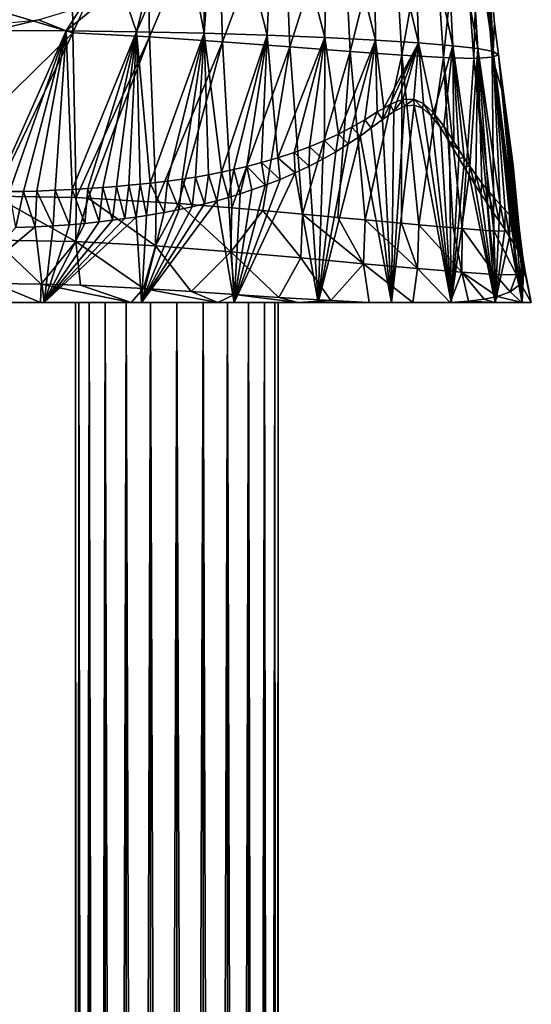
# Model space of a CAD drawing. Header units: millimetres. Extents: x -27 to 27, y -375 to 368.
# Tile 7 of 32: x 1 to 26, y -35 to 14. Entities that reach past the tile are written whole.
import ezdxf

# ---------------------------------------------------------------- set-up
doc = ezdxf.new("R2010")
doc.units = ezdxf.units.MM
doc.header["$LTSCALE"] = 52.148148
for name, color, linetype in [('13', 7, 'CONTINUOUS'), ('14', 7, 'CONTINUOUS'), ('17', 7, 'CONTINUOUS'), ('3', 7, 'CONTINUOUS'), ('4', 7, 'CONTINUOUS'), ('5', 7, 'CONTINUOUS'), ('6', 7, 'CONTINUOUS'), ('8', 7, 'CONTINUOUS')]:
    doc.layers.add(name, color=color, linetype=linetype)

msp = doc.modelspace()

# ---------------------------------------------------------------- linework, layer by layer
at = {"layer": '13', "color": 7, "linetype": 'CONTINUOUS', "true_color": 0xa2afbf}
for points in [[(22.546, 0, -17.926), (19.6, 0, -21.835), (20.709, 9.741, -17.272), (22.546, 0, -17.926)], [(20.709, 9.741, -17.272), (19.6, 0, -21.835), (20.246, 9.69, -17.986), (20.709, 9.741, -17.272)], [(21.134, 9.591, -16.643), (22.546, 0, -17.926), (20.709, 9.741, -17.272), (21.134, 9.591, -16.643)], [(19.712, 9.432, -18.814), (19.6, 0, -21.835), (19.148, 9.042, -19.657), (19.712, 9.432, -18.814)], [(20.246, 9.69, -17.986), (19.6, 0, -21.835), (19.712, 9.432, -18.814), (20.246, 9.69, -17.986)], [(21.563, 9.226, -16.043), (22.546, 0, -17.926), (21.134, 9.591, -16.643), (21.563, 9.226, -16.043)], [(19.148, 9.042, -19.657), (19.6, 0, -21.835), (18.599, 8.628, -20.427), (19.148, 9.042, -19.657)], [(22.01, 8.645, -15.453), (22.546, 0, -17.926), (21.563, 9.226, -16.043), (22.01, 8.645, -15.453)], [(18.599, 8.628, -20.427), (19.6, 0, -21.835), (18.046, 8.222, -21.149), (18.599, 8.628, -20.427)], [(22.464, 7.92, -14.865), (22.546, 0, -17.926), (22.01, 8.645, -15.453), (22.464, 7.92, -14.865)], [(19.6, 0, -21.835), (15.984, 0, -25.137), (18.046, 8.222, -21.149), (19.6, 0, -21.835)], [(18.046, 8.222, -21.149), (15.984, 0, -25.137), (17.464, 7.828, -21.848), (18.046, 8.222, -21.149)], [(17.464, 7.828, -21.848), (15.984, 0, -25.137), (16.852, 7.447, -22.528), (17.464, 7.828, -21.848)], [(22.923, 7.136, -14.239), (22.546, 0, -17.926), (22.464, 7.92, -14.865), (22.923, 7.136, -14.239)], [(16.852, 7.447, -22.528), (15.984, 0, -25.137), (16.21, 7.082, -23.186), (16.852, 7.447, -22.528)], [(16.21, 7.082, -23.186), (15.984, 0, -25.137), (15.539, 6.733, -23.82), (16.21, 7.082, -23.186)], [(23.167, 6.721, -13.883), (22.546, 0, -17.926), (22.923, 7.136, -14.239), (23.167, 6.721, -13.883)], [(15.984, 0, -25.137), (11.824, 0, -27.716), (14.835, 6.4, -24.432), (15.984, 0, -25.137)], [(14.835, 6.4, -24.432), (11.824, 0, -27.716), (14.098, 6.082, -25.022), (14.835, 6.4, -24.432)], [(15.539, 6.733, -23.82), (15.984, 0, -25.137), (14.835, 6.4, -24.432), (15.539, 6.733, -23.82)], [(23.428, 6.286, -13.477), (22.546, 0, -17.926), (23.167, 6.721, -13.883), (23.428, 6.286, -13.477)], [(14.098, 6.082, -25.022), (11.824, 0, -27.716), (13.367, 5.795, -25.561), (14.098, 6.082, -25.022)], [(24.723, 0, -13.54), (22.546, 0, -17.926), (23.428, 6.286, -13.477), (24.723, 0, -13.54)], [(23.71, 5.832, -13.002), (24.723, 0, -13.54), (23.428, 6.286, -13.477), (23.71, 5.832, -13.002)], [(12.125, 5.365, -26.378), (11.824, 0, -27.716), (11.556, 5.19, -26.716), (12.125, 5.365, -26.378)], [(13.367, 5.795, -25.561), (11.824, 0, -27.716), (12.71, 5.559, -26.008), (13.367, 5.795, -25.561)], [(12.71, 5.559, -26.008), (11.824, 0, -27.716), (12.125, 5.365, -26.378), (12.71, 5.559, -26.008)], [(24.008, 5.365, -12.45), (24.723, 0, -13.54), (23.71, 5.832, -13.002), (24.008, 5.365, -12.45)], [(24.315, 4.901, -11.823), (24.723, 0, -13.54), (24.008, 5.365, -12.45), (24.315, 4.901, -11.823)], [(11.824, 0, -27.716), (7.26, 0, -29.486), (10.967, 5.024, -27.042), (11.824, 0, -27.716)], [(10.967, 5.024, -27.042), (7.26, 0, -29.486), (10.367, 4.869, -27.351), (10.967, 5.024, -27.042)], [(10.367, 4.869, -27.351), (7.26, 0, -29.486), (9.758, 4.725, -27.643), (10.367, 4.869, -27.351)], [(11.556, 5.19, -26.716), (11.824, 0, -27.716), (10.967, 5.024, -27.042), (11.556, 5.19, -26.716)], [(24.619, 4.452, -11.128), (24.723, 0, -13.54), (24.315, 4.901, -11.823), (24.619, 4.452, -11.128)], [(9.758, 4.725, -27.643), (7.26, 0, -29.486), (9.11, 4.588, -27.928), (9.758, 4.725, -27.643)], [(9.11, 4.588, -27.928), (7.26, 0, -29.486), (8.377, 4.447, -28.224), (9.11, 4.588, -27.928)], [(8.377, 4.447, -28.224), (7.26, 0, -29.486), (7.502, 4.298, -28.539), (8.377, 4.447, -28.224)], [(24.912, 4.023, -10.372), (24.723, 0, -13.54), (24.619, 4.452, -11.128), (24.912, 4.023, -10.372)], [(7.26, 0, -29.486), (2.447, 0, -30.387), (6.998, 4.221, -28.704), (7.26, 0, -29.486)], [(6.998, 4.221, -28.704), (2.447, 0, -30.387), (6.439, 4.142, -28.871), (6.998, 4.221, -28.704)], [(6.439, 4.142, -28.871), (2.447, 0, -30.387), (5.826, 4.062, -29.038), (6.439, 4.142, -28.871)], [(5.826, 4.062, -29.038), (2.447, 0, -30.387), (5.159, 3.984, -29.199), (5.826, 4.062, -29.038)], [(5.159, 3.984, -29.199), (2.447, 0, -30.387), (4.452, 3.91, -29.348), (5.159, 3.984, -29.199)], [(4.452, 3.91, -29.348), (2.447, 0, -30.387), (3.698, 3.843, -29.482), (4.452, 3.91, -29.348)], [(7.502, 4.298, -28.539), (7.26, 0, -29.486), (6.998, 4.221, -28.704), (7.502, 4.298, -28.539)], [(25.185, 3.621, -9.565), (24.723, 0, -13.54), (24.912, 4.023, -10.372), (25.185, 3.621, -9.565)], [(2.447, 0, -30.387), (-2.447, 0, -30.387), (2.01, 3.732, -29.693), (2.447, 0, -30.387)], [(2.01, 3.732, -29.693), (-2.447, 0, -30.387), (1.049, 3.697, -29.757), (2.01, 3.732, -29.693)], [(2.889, 3.782, -29.599), (2.447, 0, -30.387), (2.01, 3.732, -29.693), (2.889, 3.782, -29.599)], [(3.698, 3.843, -29.482), (2.447, 0, -30.387), (2.889, 3.782, -29.599), (3.698, 3.843, -29.482)], [(25.431, 3.247, -8.722), (24.723, 0, -13.54), (25.185, 3.621, -9.565), (25.431, 3.247, -8.722)], [(26.056, 0, -8.83), (24.723, 0, -13.54), (25.431, 3.247, -8.722), (26.056, 0, -8.83)], [(25.648, 2.898, -7.841), (26.056, 0, -8.83), (25.431, 3.247, -8.722), (25.648, 2.898, -7.841)], [(25.834, 2.571, -6.917), (26.056, 0, -8.83), (25.648, 2.898, -7.841), (25.834, 2.571, -6.917)], [(25.99, 2.252, -5.912), (26.056, 0, -8.83), (25.834, 2.571, -6.917), (25.99, 2.252, -5.912)], [(26.075, 2.042, -5.179), (26.056, 0, -8.83), (25.99, 2.252, -5.912), (26.075, 2.042, -5.179)], [(26.139, 1.832, -4.382), (26.056, 0, -8.83), (26.075, 2.042, -5.179), (26.139, 1.832, -4.382)], [(25.984, 0.92, 0.193), (26.5, 0, -3.955), (26.186, 1.505, -2.981), (25.984, 0.92, 0.193)], [(26.5, 0, -3.955), (26.056, 0, -8.83), (26.139, 1.832, -4.382), (26.5, 0, -3.955)], [(26.178, 1.625, -3.526), (26.5, 0, -3.955), (26.139, 1.832, -4.382), (26.178, 1.625, -3.526)], [(26.186, 1.505, -2.981), (26.5, 0, -3.955), (26.178, 1.625, -3.526), (26.186, 1.505, -2.981)], [(-2.272, 0, 22.402), (2.272, 0, 22.402), (0, 0.932, 22.318), (-2.272, 0, 22.402)], [(0, 0.932, 22.318), (2.272, 0, 22.402), (2.301, 0.908, 22.222), (0, 0.932, 22.318)], [(2.272, 0, 22.402), (6.748, 0, 21.626), (2.301, 0.908, 22.222), (2.272, 0, 22.402)], [(2.301, 0.908, 22.222), (6.748, 0, 21.626), (4.237, 0.851, 21.991), (2.301, 0.908, 22.222)], [(4.237, 0.851, 21.991), (6.748, 0, 21.626), (7.349, 0.695, 21.319), (4.237, 0.851, 21.991)], [(6.748, 0, 21.626), (11.027, 0, 20.097), (7.349, 0.695, 21.319), (6.748, 0, 21.626)], [(7.349, 0.695, 21.319), (11.027, 0, 20.097), (9.707, 0.543, 20.544), (7.349, 0.695, 21.319)], [(9.707, 0.543, 20.544), (11.027, 0, 20.097), (11.849, 0.399, 19.616), (9.707, 0.543, 20.544)], [(24.827, 0.303, 5.096), (26.039, 0, 0.92), (25.454, 0.532, 2.988), (24.827, 0.303, 5.096)], [(25.454, 0.532, 2.988), (26.039, 0, 0.92), (25.984, 0.92, 0.193), (25.454, 0.532, 2.988)], [(26.039, 0, 0.92), (26.5, 0, -3.955), (25.984, 0.92, 0.193), (26.039, 0, 0.92)], [(11.027, 0, 20.097), (14.98, 0, 17.86), (11.849, 0.399, 19.616), (11.027, 0, 20.097)], [(11.849, 0.399, 19.616), (14.98, 0, 17.86), (14.028, 0.254, 18.424), (11.849, 0.399, 19.616)], [(14.028, 0.254, 18.424), (14.98, 0, 17.86), (16.596, 0.092, 16.637), (14.028, 0.254, 18.424)], [(14.98, 0, 17.86), (18.494, 0, 14.979), (16.596, 0.092, 16.637), (14.98, 0, 17.86)], [(22.498, 0, 10.003), (24.69, 0, 5.625), (23.394, 0.064, 8.422), (22.498, 0, 10.003)], [(23.394, 0.064, 8.422), (24.69, 0, 5.625), (24.171, 0.162, 6.786), (23.394, 0.064, 8.422)], [(24.171, 0.162, 6.786), (24.69, 0, 5.625), (24.827, 0.303, 5.096), (24.171, 0.162, 6.786)], [(24.69, 0, 5.625), (26.039, 0, 0.92), (24.827, 0.303, 5.096), (24.69, 0, 5.625)]]:
    msp.add_3dface(points, dxfattribs=at)
at = {"layer": '14', "color": 7, "linetype": 'CONTINUOUS', "true_color": 0xa2afbf}
for points in [[(19.217, 9.602, -19.407), (19.54, 9.779, -18.937), (19.148, 9.042, -19.657), (19.217, 9.602, -19.407)], [(19.54, 9.779, -18.937), (19.712, 9.432, -18.814), (19.148, 9.042, -19.657), (19.54, 9.779, -18.937)], [(19.54, 9.779, -18.937), (19.858, 9.926, -18.461), (19.712, 9.432, -18.814), (19.54, 9.779, -18.937)], [(19.858, 9.926, -18.461), (20.16, 10.021, -18.003), (19.712, 9.432, -18.814), (19.858, 9.926, -18.461)], [(20.16, 10.021, -18.003), (20.246, 9.69, -17.986), (19.712, 9.432, -18.814), (20.16, 10.021, -18.003)], [(20.16, 10.021, -18.003), (20.695, 10.037, -17.193), (20.246, 9.69, -17.986), (20.16, 10.021, -18.003)], [(20.695, 10.037, -17.193), (20.709, 9.741, -17.272), (20.246, 9.69, -17.986), (20.695, 10.037, -17.193)], [(20.695, 10.037, -17.193), (21.183, 9.827, -16.474), (21.134, 9.591, -16.643), (20.695, 10.037, -17.193)], [(20.695, 10.037, -17.193), (21.134, 9.591, -16.643), (20.709, 9.741, -17.272), (20.695, 10.037, -17.193)], [(21.183, 9.827, -16.474), (21.563, 9.226, -16.043), (21.134, 9.591, -16.643), (21.183, 9.827, -16.474)], [(21.183, 9.827, -16.474), (21.678, 9.373, -15.781), (21.563, 9.226, -16.043), (21.183, 9.827, -16.474)], [(18.278, 9.029, -20.681), (18.897, 9.41, -19.858), (18.599, 8.628, -20.427), (18.278, 9.029, -20.681)], [(18.897, 9.41, -19.858), (19.148, 9.042, -19.657), (18.599, 8.628, -20.427), (18.897, 9.41, -19.858)], [(18.897, 9.41, -19.858), (19.217, 9.602, -19.407), (19.148, 9.042, -19.657), (18.897, 9.41, -19.858)], [(21.678, 9.373, -15.781), (22.01, 8.645, -15.453), (21.563, 9.226, -16.043), (21.678, 9.373, -15.781)], [(21.678, 9.373, -15.781), (22.183, 8.702, -15.098), (22.01, 8.645, -15.453), (21.678, 9.373, -15.781)], [(17.647, 8.665, -21.452), (18.278, 9.029, -20.681), (18.046, 8.222, -21.149), (17.647, 8.665, -21.452)], [(18.278, 9.029, -20.681), (18.599, 8.628, -20.427), (18.046, 8.222, -21.149), (18.278, 9.029, -20.681)], [(16.284, 7.995, -22.913), (16.983, 8.319, -22.197), (16.852, 7.447, -22.528), (16.284, 7.995, -22.913)], [(16.983, 8.319, -22.197), (17.464, 7.828, -21.848), (16.852, 7.447, -22.528), (16.983, 8.319, -22.197)], [(16.983, 8.319, -22.197), (17.647, 8.665, -21.452), (17.464, 7.828, -21.848), (16.983, 8.319, -22.197)], [(17.647, 8.665, -21.452), (18.046, 8.222, -21.149), (17.464, 7.828, -21.848), (17.647, 8.665, -21.452)], [(22.183, 8.702, -15.098), (22.464, 7.92, -14.865), (22.01, 8.645, -15.453), (22.183, 8.702, -15.098)], [(22.183, 8.702, -15.098), (22.68, 7.934, -14.411), (22.464, 7.92, -14.865), (22.183, 8.702, -15.098)], [(15.553, 7.693, -23.6), (16.284, 7.995, -22.913), (16.21, 7.082, -23.186), (15.553, 7.693, -23.6)], [(16.284, 7.995, -22.913), (16.852, 7.447, -22.528), (16.21, 7.082, -23.186), (16.284, 7.995, -22.913)], [(22.68, 7.934, -14.411), (22.93, 7.541, -14.046), (22.464, 7.92, -14.865), (22.68, 7.934, -14.411)], [(22.93, 7.541, -14.046), (22.923, 7.136, -14.239), (22.464, 7.92, -14.865), (22.93, 7.541, -14.046)], [(13.984, 7.147, -24.888), (14.787, 7.411, -24.258), (14.835, 6.4, -24.432), (13.984, 7.147, -24.888)], [(14.787, 7.411, -24.258), (15.553, 7.693, -23.6), (15.539, 6.733, -23.82), (14.787, 7.411, -24.258)], [(14.787, 7.411, -24.258), (15.539, 6.733, -23.82), (14.835, 6.4, -24.432), (14.787, 7.411, -24.258)], [(15.553, 7.693, -23.6), (16.21, 7.082, -23.186), (15.539, 6.733, -23.82), (15.553, 7.693, -23.6)], [(22.93, 7.541, -14.046), (23.188, 7.139, -13.645), (22.923, 7.136, -14.239), (22.93, 7.541, -14.046)], [(12.456, 6.721, -25.942), (13.178, 6.91, -25.466), (13.367, 5.795, -25.561), (12.456, 6.721, -25.942)], [(13.178, 6.91, -25.466), (13.984, 7.147, -24.888), (14.098, 6.082, -25.022), (13.178, 6.91, -25.466)], [(13.178, 6.91, -25.466), (14.098, 6.082, -25.022), (13.367, 5.795, -25.561), (13.178, 6.91, -25.466)], [(13.984, 7.147, -24.888), (14.835, 6.4, -24.432), (14.098, 6.082, -25.022), (13.984, 7.147, -24.888)], [(23.188, 7.139, -13.645), (23.167, 6.721, -13.883), (22.923, 7.136, -14.239), (23.188, 7.139, -13.645)], [(23.188, 7.139, -13.645), (23.462, 6.727, -13.185), (23.167, 6.721, -13.883), (23.188, 7.139, -13.645)], [(10.569, 6.311, -27.012), (11.205, 6.436, -26.677), (10.967, 5.024, -27.042), (10.569, 6.311, -27.012)], [(11.205, 6.436, -26.677), (11.556, 5.19, -26.716), (10.967, 5.024, -27.042), (11.205, 6.436, -26.677)], [(11.205, 6.436, -26.677), (11.822, 6.57, -26.328), (11.556, 5.19, -26.716), (11.205, 6.436, -26.677)], [(11.822, 6.57, -26.328), (12.125, 5.365, -26.378), (11.556, 5.19, -26.716), (11.822, 6.57, -26.328)], [(11.822, 6.57, -26.328), (12.456, 6.721, -25.942), (12.125, 5.365, -26.378), (11.822, 6.57, -26.328)], [(12.456, 6.721, -25.942), (12.71, 5.559, -26.008), (12.125, 5.365, -26.378), (12.456, 6.721, -25.942)], [(12.456, 6.721, -25.942), (13.367, 5.795, -25.561), (12.71, 5.559, -26.008), (12.456, 6.721, -25.942)], [(23.462, 6.727, -13.185), (23.428, 6.286, -13.477), (23.167, 6.721, -13.883), (23.462, 6.727, -13.185)], [(23.462, 6.727, -13.185), (23.71, 5.832, -13.002), (23.428, 6.286, -13.477), (23.462, 6.727, -13.185)], [(23.462, 6.727, -13.185), (23.756, 6.31, -12.645), (23.71, 5.832, -13.002), (23.462, 6.727, -13.185)], [(6.634, 5.791, -28.568), (7.186, 5.845, -28.398), (6.998, 4.221, -28.704), (6.634, 5.791, -28.568)], [(7.186, 5.845, -28.398), (7.502, 4.298, -28.539), (6.998, 4.221, -28.704), (7.186, 5.845, -28.398)], [(7.186, 5.845, -28.398), (7.683, 5.897, -28.233), (7.502, 4.298, -28.539), (7.186, 5.845, -28.398)], [(7.683, 5.897, -28.233), (8.377, 4.447, -28.224), (7.502, 4.298, -28.539), (7.683, 5.897, -28.233)], [(7.683, 5.897, -28.233), (8.539, 5.997, -27.918), (8.377, 4.447, -28.224), (7.683, 5.897, -28.233)], [(8.539, 5.997, -27.918), (9.11, 4.588, -27.928), (8.377, 4.447, -28.224), (8.539, 5.997, -27.918)], [(8.539, 5.997, -27.918), (9.263, 6.096, -27.622), (9.11, 4.588, -27.928), (8.539, 5.997, -27.918)], [(9.263, 6.096, -27.622), (9.758, 4.725, -27.643), (9.11, 4.588, -27.928), (9.263, 6.096, -27.622)], [(9.263, 6.096, -27.622), (9.924, 6.198, -27.326), (9.758, 4.725, -27.643), (9.263, 6.096, -27.622)], [(9.924, 6.198, -27.326), (10.367, 4.869, -27.351), (9.758, 4.725, -27.643), (9.924, 6.198, -27.326)], [(9.924, 6.198, -27.326), (10.569, 6.311, -27.012), (10.367, 4.869, -27.351), (9.924, 6.198, -27.326)], [(10.569, 6.311, -27.012), (10.967, 5.024, -27.042), (10.367, 4.869, -27.351), (10.569, 6.311, -27.012)], [(23.756, 6.31, -12.645), (24.008, 5.365, -12.45), (23.71, 5.832, -13.002), (23.756, 6.31, -12.645)], [(23.756, 6.31, -12.645), (24.064, 5.898, -12.017), (24.008, 5.365, -12.45), (23.756, 6.31, -12.645)], [(24.064, 5.898, -12.017), (24.315, 4.901, -11.823), (24.008, 5.365, -12.45), (24.064, 5.898, -12.017)], [(24.064, 5.898, -12.017), (24.376, 5.508, -11.301), (24.315, 4.901, -11.823), (24.064, 5.898, -12.017)], [(0.739, 5.474, -29.518), (1.436, 5.486, -29.485), (1.049, 3.697, -29.757), (0.739, 5.474, -29.518)], [(1.436, 5.486, -29.485), (2.01, 3.732, -29.693), (1.049, 3.697, -29.757), (1.436, 5.486, -29.485)], [(1.436, 5.486, -29.485), (2.089, 5.506, -29.435), (2.01, 3.732, -29.693), (1.436, 5.486, -29.485)], [(2.089, 5.506, -29.435), (2.889, 3.782, -29.599), (2.01, 3.732, -29.693), (2.089, 5.506, -29.435)], [(2.089, 5.506, -29.435), (2.998, 5.542, -29.334), (2.889, 3.782, -29.599), (2.089, 5.506, -29.435)], [(2.998, 5.542, -29.334), (3.698, 3.843, -29.482), (2.889, 3.782, -29.599), (2.998, 5.542, -29.334)], [(2.998, 5.542, -29.334), (3.834, 5.585, -29.21), (3.698, 3.843, -29.482), (2.998, 5.542, -29.334)], [(3.834, 5.585, -29.21), (4.452, 3.91, -29.348), (3.698, 3.843, -29.482), (3.834, 5.585, -29.21)], [(3.834, 5.585, -29.21), (4.61, 5.633, -29.068), (4.452, 3.91, -29.348), (3.834, 5.585, -29.21)], [(4.61, 5.633, -29.068), (5.159, 3.984, -29.199), (4.452, 3.91, -29.348), (4.61, 5.633, -29.068)], [(4.61, 5.633, -29.068), (5.341, 5.684, -28.909), (5.159, 3.984, -29.199), (4.61, 5.633, -29.068)], [(5.341, 5.684, -28.909), (5.826, 4.062, -29.038), (5.159, 3.984, -29.199), (5.341, 5.684, -28.909)], [(5.341, 5.684, -28.909), (6.019, 5.737, -28.74), (5.826, 4.062, -29.038), (5.341, 5.684, -28.909)], [(6.019, 5.737, -28.74), (6.439, 4.142, -28.871), (5.826, 4.062, -29.038), (6.019, 5.737, -28.74)], [(6.019, 5.737, -28.74), (6.634, 5.791, -28.568), (6.439, 4.142, -28.871), (6.019, 5.737, -28.74)], [(6.634, 5.791, -28.568), (6.998, 4.221, -28.704), (6.439, 4.142, -28.871), (6.634, 5.791, -28.568)], [(24.376, 5.508, -11.301), (24.619, 4.452, -11.128), (24.315, 4.901, -11.823), (24.376, 5.508, -11.301)], [(24.376, 5.508, -11.301), (24.677, 5.154, -10.509), (24.619, 4.452, -11.128), (24.376, 5.508, -11.301)], [(24.677, 5.154, -10.509), (24.912, 4.023, -10.372), (24.619, 4.452, -11.128), (24.677, 5.154, -10.509)], [(24.677, 5.154, -10.509), (24.959, 4.839, -9.654), (24.912, 4.023, -10.372), (24.677, 5.154, -10.509)], [(24.959, 4.839, -9.654), (25.185, 3.621, -9.565), (24.912, 4.023, -10.372), (24.959, 4.839, -9.654)], [(24.959, 4.839, -9.654), (25.211, 4.565, -8.749), (25.185, 3.621, -9.565), (24.959, 4.839, -9.654)], [(25.211, 4.565, -8.749), (25.431, 3.247, -8.722), (25.185, 3.621, -9.565), (25.211, 4.565, -8.749)], [(25.211, 4.565, -8.749), (25.429, 4.331, -7.806), (25.431, 3.247, -8.722), (25.211, 4.565, -8.749)], [(25.429, 4.331, -7.806), (25.553, 4.194, -7.157), (25.648, 2.898, -7.841), (25.429, 4.331, -7.806)], [(25.429, 4.331, -7.806), (25.648, 2.898, -7.841), (25.431, 3.247, -8.722), (25.429, 4.331, -7.806)], [(25.553, 4.194, -7.157), (25.662, 4.071, -6.478), (25.834, 2.571, -6.917), (25.553, 4.194, -7.157)], [(25.553, 4.194, -7.157), (25.834, 2.571, -6.917), (25.648, 2.898, -7.841), (25.553, 4.194, -7.157)], [(25.662, 4.071, -6.478), (25.755, 3.958, -5.759), (25.834, 2.571, -6.917), (25.662, 4.071, -6.478)], [(25.755, 3.958, -5.759), (25.829, 3.856, -4.987), (25.99, 2.252, -5.912), (25.755, 3.958, -5.759)], [(25.755, 3.958, -5.759), (25.99, 2.252, -5.912), (25.834, 2.571, -6.917), (25.755, 3.958, -5.759)], [(25.829, 3.856, -4.987), (25.881, 3.765, -4.144), (26.075, 2.042, -5.179), (25.829, 3.856, -4.987)], [(25.829, 3.856, -4.987), (26.075, 2.042, -5.179), (25.99, 2.252, -5.912), (25.829, 3.856, -4.987)], [(25.881, 3.765, -4.144), (25.903, 3.685, -3.235), (26.139, 1.832, -4.382), (25.881, 3.765, -4.144)], [(25.881, 3.765, -4.144), (26.139, 1.832, -4.382), (26.075, 2.042, -5.179), (25.881, 3.765, -4.144)], [(26.139, 1.832, -4.382), (25.903, 3.685, -3.235), (26.008, 2.651, -3.381), (26.139, 1.832, -4.382)], [(26.178, 1.625, -3.526), (26.139, 1.832, -4.382), (26.008, 2.651, -3.381), (26.178, 1.625, -3.526)]]:
    msp.add_3dface(points, dxfattribs=at)
at = {"layer": '17', "color": 7, "linetype": 'CONTINUOUS', "true_color": 0xa2afbf}
for points in [[(4.031, 5.18, 21.737), (0, 5.253, 22.036), (4.02, 3.009, 21.741), (4.031, 5.18, 21.737)], [(0, 5.253, 22.036), (0, 3.083, 22.039), (4.02, 3.009, 21.741), (0, 5.253, 22.036)], [(4.618, 5.156, 21.642), (4.031, 5.18, 21.737), (4.02, 3.009, 21.741), (4.618, 5.156, 21.642)], [(4.618, 5.156, 21.642), (4.02, 3.009, 21.741), (7.941, 2.792, 20.856), (4.618, 5.156, 21.642)], [(7.972, 4.963, 20.841), (4.618, 5.156, 21.642), (7.941, 2.792, 20.856), (7.972, 4.963, 20.841)], [(9.082, 4.882, 20.472), (7.972, 4.963, 20.841), (7.941, 2.792, 20.856), (9.082, 4.882, 20.472)], [(9.082, 4.882, 20.472), (7.941, 2.792, 20.856), (11.665, 2.503, 19.399), (9.082, 4.882, 20.472)], [(11.723, 4.672, 19.359), (9.082, 4.882, 20.472), (11.665, 2.503, 19.399), (11.723, 4.672, 19.359)], [(13.24, 4.544, 18.555), (11.723, 4.672, 19.359), (11.665, 2.503, 19.399), (13.24, 4.544, 18.555)], [(13.24, 4.544, 18.555), (11.665, 2.503, 19.399), (15.12, 2.205, 17.391), (13.24, 4.544, 18.555)], [(15.203, 4.37, 17.31), (13.24, 4.544, 18.555), (15.12, 2.205, 17.391), (15.203, 4.37, 17.31)], [(15.203, 4.37, 17.31), (15.12, 2.205, 17.391), (18.218, 1.918, 14.881), (15.203, 4.37, 17.31)], [(16.956, 4.206, 15.967), (15.203, 4.37, 17.31), (18.218, 1.918, 14.881), (16.956, 4.206, 15.967)], [(18.3, 4.08, 14.756), (16.956, 4.206, 15.967), (18.218, 1.918, 14.881), (18.3, 4.08, 14.756)], [(18.3, 4.08, 14.756), (18.218, 1.918, 14.881), (20.889, 1.685, 11.917), (18.3, 4.08, 14.756)], [(20.095, 3.919, 12.823), (18.3, 4.08, 14.756), (20.889, 1.685, 11.917), (20.095, 3.919, 12.823)], [(20.949, 3.844, 11.74), (20.095, 3.919, 12.823), (20.889, 1.685, 11.917), (20.949, 3.844, 11.74)], [(20.949, 3.844, 11.74), (20.889, 1.685, 11.917), (23.072, 1.498, 8.565), (20.949, 3.844, 11.74)], [(22.635, 3.694, 9.165), (20.949, 3.844, 11.74), (23.072, 1.498, 8.565), (22.635, 3.694, 9.165)], [(23.09, 3.653, 8.329), (22.635, 3.694, 9.165), (23.072, 1.498, 8.565), (23.09, 3.653, 8.329)], [(23.09, 3.653, 8.329), (23.072, 1.498, 8.565), (24.711, 1.377, 4.902), (23.09, 3.653, 8.329)], [(24.466, 3.543, 5.168), (23.09, 3.653, 8.329), (24.711, 1.377, 4.902), (24.466, 3.543, 5.168)], [(24.649, 3.532, 4.634), (24.466, 3.543, 5.168), (24.711, 1.377, 4.902), (24.649, 3.532, 4.634)], [(25.565, 3.521, 0.916), (24.649, 3.532, 4.634), (25.761, 1.367, 1.004), (25.565, 3.521, 0.916)], [(24.649, 3.532, 4.634), (24.711, 1.377, 4.902), (25.761, 1.367, 1.004), (24.649, 3.532, 4.634)], [(25.598, 3.524, 0.719), (25.565, 3.521, 0.916), (26.186, 1.505, -2.981), (25.598, 3.524, 0.719)], [(26.186, 1.505, -2.981), (25.565, 3.521, 0.916), (25.761, 1.367, 1.004), (26.186, 1.505, -2.981)], [(25.903, 3.685, -3.235), (25.598, 3.524, 0.719), (26.008, 2.651, -3.381), (25.903, 3.685, -3.235)], [(25.598, 3.524, 0.719), (26.186, 1.505, -2.981), (26.178, 1.625, -3.526), (25.598, 3.524, 0.719)], [(25.598, 3.524, 0.719), (26.178, 1.625, -3.526), (26.008, 2.651, -3.381), (25.598, 3.524, 0.719)], [(0, 0.932, 22.318), (2.301, 0.908, 22.222), (0, 3.083, 22.039), (0, 0.932, 22.318)], [(0, 3.083, 22.039), (2.301, 0.908, 22.222), (4.02, 3.009, 21.741), (0, 3.083, 22.039)], [(2.301, 0.908, 22.222), (4.237, 0.851, 21.991), (4.02, 3.009, 21.741), (2.301, 0.908, 22.222)], [(4.237, 0.851, 21.991), (7.349, 0.695, 21.319), (4.02, 3.009, 21.741), (4.237, 0.851, 21.991)], [(4.02, 3.009, 21.741), (7.349, 0.695, 21.319), (7.941, 2.792, 20.856), (4.02, 3.009, 21.741)], [(7.349, 0.695, 21.319), (9.707, 0.543, 20.544), (7.941, 2.792, 20.856), (7.349, 0.695, 21.319)], [(7.941, 2.792, 20.856), (9.707, 0.543, 20.544), (11.665, 2.503, 19.399), (7.941, 2.792, 20.856)], [(9.707, 0.543, 20.544), (11.849, 0.399, 19.616), (11.665, 2.503, 19.399), (9.707, 0.543, 20.544)], [(11.849, 0.399, 19.616), (14.028, 0.254, 18.424), (11.665, 2.503, 19.399), (11.849, 0.399, 19.616)], [(11.665, 2.503, 19.399), (14.028, 0.254, 18.424), (15.12, 2.205, 17.391), (11.665, 2.503, 19.399)], [(14.028, 0.254, 18.424), (16.596, 0.092, 16.637), (15.12, 2.205, 17.391), (14.028, 0.254, 18.424)], [(15.12, 2.205, 17.391), (16.596, 0.092, 16.637), (18.218, 1.918, 14.881), (15.12, 2.205, 17.391)], [(16.596, 0.092, 16.637), (18.494, 0, 14.979), (18.218, 1.918, 14.881), (16.596, 0.092, 16.637)], [(18.494, 0, 14.979), (20.647, 0, 12.612), (18.218, 1.918, 14.881), (18.494, 0, 14.979)], [(18.218, 1.918, 14.881), (20.647, 0, 12.612), (20.889, 1.685, 11.917), (18.218, 1.918, 14.881)], [(20.647, 0, 12.612), (22.498, 0, 10.003), (20.889, 1.685, 11.917), (20.647, 0, 12.612)], [(20.889, 1.685, 11.917), (22.498, 0, 10.003), (23.072, 1.498, 8.565), (20.889, 1.685, 11.917)], [(22.498, 0, 10.003), (23.394, 0.064, 8.422), (23.072, 1.498, 8.565), (22.498, 0, 10.003)], [(23.394, 0.064, 8.422), (24.171, 0.162, 6.786), (23.072, 1.498, 8.565), (23.394, 0.064, 8.422)], [(24.171, 0.162, 6.786), (24.827, 0.303, 5.096), (23.072, 1.498, 8.565), (24.171, 0.162, 6.786)], [(23.072, 1.498, 8.565), (24.827, 0.303, 5.096), (24.711, 1.377, 4.902), (23.072, 1.498, 8.565)], [(25.984, 0.92, 0.193), (26.186, 1.505, -2.981), (25.761, 1.367, 1.004), (25.984, 0.92, 0.193)], [(24.827, 0.303, 5.096), (25.454, 0.532, 2.988), (24.711, 1.377, 4.902), (24.827, 0.303, 5.096)], [(24.711, 1.377, 4.902), (25.454, 0.532, 2.988), (25.761, 1.367, 1.004), (24.711, 1.377, 4.902)], [(25.454, 0.532, 2.988), (25.984, 0.92, 0.193), (25.761, 1.367, 1.004), (25.454, 0.532, 2.988)]]:
    msp.add_3dface(points, dxfattribs=at)
at = {"layer": '3', "color": 7, "linetype": 'CONTINUOUS', "true_color": 0xa2afbf}
for points in [[(4, -375), (4, 0), (4.17, 0, -1.294), (4, -375)], [(4, -375), (4.17, 0, -1.294), (4.17, -375, -1.294), (4, -375)], [(4.17, 0, -1.294), (4.67, 0, -2.5), (4.17, -375, -1.294), (4.17, 0, -1.294)], [(4.17, -375, -1.294), (4.67, 0, -2.5), (4.67, -375, -2.5), (4.17, -375, -1.294)], [(4.67, 0, -2.5), (5.464, 0, -3.536), (4.67, -375, -2.5), (4.67, 0, -2.5)], [(4.67, -375, -2.5), (5.464, 0, -3.536), (5.464, -375, -3.536), (4.67, -375, -2.5)], [(5.464, 0, -3.536), (6.5, 0, -4.33), (5.464, -375, -3.536), (5.464, 0, -3.536)], [(5.464, -375, -3.536), (6.5, 0, -4.33), (6.5, -375, -4.33), (5.464, -375, -3.536)], [(6.5, 0, -4.33), (7.706, 0, -4.83), (6.5, -375, -4.33), (6.5, 0, -4.33)], [(6.5, -375, -4.33), (7.706, 0, -4.83), (7.706, -375, -4.83), (6.5, -375, -4.33)], [(7.706, 0, -4.83), (9, 0, -5), (7.706, -375, -4.83), (7.706, 0, -4.83)], [(7.706, -375, -4.83), (9, 0, -5), (9, -375, -5), (7.706, -375, -4.83)], [(9, 0, -5), (10.294, 0, -4.83), (9, -375, -5), (9, 0, -5)], [(9, -375, -5), (10.294, 0, -4.83), (10.294, -375, -4.83), (9, -375, -5)], [(10.294, 0, -4.83), (11.5, 0, -4.33), (10.294, -375, -4.83), (10.294, 0, -4.83)], [(10.294, -375, -4.83), (11.5, 0, -4.33), (11.5, -375, -4.33), (10.294, -375, -4.83)], [(11.5, 0, -4.33), (12.536, 0, -3.536), (11.5, -375, -4.33), (11.5, 0, -4.33)], [(11.5, -375, -4.33), (12.536, 0, -3.536), (12.536, -375, -3.536), (11.5, -375, -4.33)], [(12.536, 0, -3.536), (13.33, 0, -2.5), (12.536, -375, -3.536), (12.536, 0, -3.536)], [(12.536, -375, -3.536), (13.33, 0, -2.5), (13.33, -375, -2.5), (12.536, -375, -3.536)], [(13.33, 0, -2.5), (13.83, 0, -1.294), (13.33, -375, -2.5), (13.33, 0, -2.5)], [(13.33, -375, -2.5), (13.83, 0, -1.294), (13.83, -375, -1.294), (13.33, -375, -2.5)], [(14, 0), (14, -375), (13.83, -375, -1.294), (14, 0)], [(13.83, 0, -1.294), (14, 0), (13.83, -375, -1.294), (13.83, 0, -1.294)]]:
    msp.add_3dface(points, dxfattribs=at)
at = {"layer": '4', "color": 7, "linetype": 'CONTINUOUS', "true_color": 0xa2afbf}
for points in [[(4.17, 0, 1.294), (4, 0), (4.17, -375, 1.294), (4.17, 0, 1.294)], [(4.17, -375, 1.294), (4, 0), (4, -375), (4.17, -375, 1.294)], [(4.67, 0, 2.5), (4.17, 0, 1.294), (4.67, -375, 2.5), (4.67, 0, 2.5)], [(4.67, -375, 2.5), (4.17, 0, 1.294), (4.17, -375, 1.294), (4.67, -375, 2.5)], [(5.464, 0, 3.536), (4.67, 0, 2.5), (5.464, -375, 3.536), (5.464, 0, 3.536)], [(5.464, -375, 3.536), (4.67, 0, 2.5), (4.67, -375, 2.5), (5.464, -375, 3.536)], [(6.5, 0, 4.33), (5.464, 0, 3.536), (6.5, -375, 4.33), (6.5, 0, 4.33)], [(6.5, -375, 4.33), (5.464, 0, 3.536), (5.464, -375, 3.536), (6.5, -375, 4.33)], [(7.706, 0, 4.83), (6.5, 0, 4.33), (7.706, -375, 4.83), (7.706, 0, 4.83)], [(7.706, -375, 4.83), (6.5, 0, 4.33), (6.5, -375, 4.33), (7.706, -375, 4.83)], [(9, 0, 5), (7.706, 0, 4.83), (9, -375, 5), (9, 0, 5)], [(9, -375, 5), (7.706, 0, 4.83), (7.706, -375, 4.83), (9, -375, 5)], [(10.294, 0, 4.83), (9, 0, 5), (10.294, -375, 4.83), (10.294, 0, 4.83)], [(10.294, -375, 4.83), (9, 0, 5), (9, -375, 5), (10.294, -375, 4.83)], [(11.5, 0, 4.33), (10.294, 0, 4.83), (11.5, -375, 4.33), (11.5, 0, 4.33)], [(11.5, -375, 4.33), (10.294, 0, 4.83), (10.294, -375, 4.83), (11.5, -375, 4.33)], [(12.536, 0, 3.536), (11.5, 0, 4.33), (12.536, -375, 3.536), (12.536, 0, 3.536)], [(12.536, -375, 3.536), (11.5, 0, 4.33), (11.5, -375, 4.33), (12.536, -375, 3.536)], [(13.33, 0, 2.5), (12.536, 0, 3.536), (13.33, -375, 2.5), (13.33, 0, 2.5)], [(13.33, -375, 2.5), (12.536, 0, 3.536), (12.536, -375, 3.536), (13.33, -375, 2.5)], [(13.83, 0, 1.294), (13.33, 0, 2.5), (13.83, -375, 1.294), (13.83, 0, 1.294)], [(13.83, -375, 1.294), (13.33, 0, 2.5), (13.33, -375, 2.5), (13.83, -375, 1.294)], [(14, 0), (13.83, 0, 1.294), (14, -375), (14, 0)], [(14, -375), (13.83, 0, 1.294), (13.83, -375, 1.294), (14, -375)]]:
    msp.add_3dface(points, dxfattribs=at)
at = {"layer": '5', "color": 7, "linetype": 'CONTINUOUS', "true_color": 0xa2afbf}
for points in [[(3.791, 21.435, 23.761), (0, 14.466, 22.991), (3.866, 13.316, 22.573), (3.791, 21.435, 23.761)], [(3.791, 21.435, 23.761), (3.866, 13.316, 22.573), (7.492, 21.273, 22.973), (3.791, 21.435, 23.761)], [(7.492, 21.273, 22.973), (3.866, 13.316, 22.573), (7.648, 13.123, 21.738), (7.492, 21.273, 22.973)], [(7.492, 21.273, 22.973), (7.648, 13.123, 21.738), (11.007, 21.071, 21.657), (7.492, 21.273, 22.973)], [(11.007, 21.071, 21.657), (7.648, 13.123, 21.738), (11.249, 12.878, 20.35), (11.007, 21.071, 21.657)], [(11.007, 21.071, 21.657), (11.249, 12.878, 20.35), (14.25, 20.871, 19.824), (11.007, 21.071, 21.657)], [(14.25, 20.871, 19.824), (11.249, 12.878, 20.35), (14.581, 12.625, 18.428), (14.25, 20.871, 19.824)], [(14.25, 20.871, 19.824), (14.581, 12.625, 18.428), (17.142, 20.705, 17.505), (14.25, 20.871, 19.824)], [(17.142, 20.705, 17.505), (14.581, 12.625, 18.428), (17.562, 12.397, 16.01), (17.142, 20.705, 17.505)], [(17.142, 20.705, 17.505), (17.562, 12.397, 16.01), (19.607, 20.593, 14.735), (17.142, 20.705, 17.505)], [(19.607, 20.593, 14.735), (17.562, 12.397, 16.01), (20.11, 12.217, 13.141), (19.607, 20.593, 14.735)], [(19.607, 20.593, 14.735), (20.11, 12.217, 13.141), (21.588, 20.547, 11.568), (19.607, 20.593, 14.735)], [(21.588, 20.547, 11.568), (20.11, 12.217, 13.141), (22.163, 12.098, 9.883), (21.588, 20.547, 11.568)], [(21.588, 20.547, 11.568), (22.163, 12.098, 9.883), (23.035, 20.58, 8.062), (21.588, 20.547, 11.568)], [(23.035, 20.58, 8.062), (22.163, 12.098, 9.883), (23.665, 12.051, 6.304), (23.035, 20.58, 8.062)], [(23.035, 20.58, 8.062), (23.665, 12.051, 6.304), (23.911, 20.73, 4.29), (23.035, 20.58, 8.062)], [(23.911, 20.73, 4.29), (23.665, 12.051, 6.304), (24.572, 12.118, 2.489), (23.911, 20.73, 4.29)], [(23.911, 20.73, 4.29), (24.572, 12.118, 2.489), (24.334, 17.838, -0.298), (23.911, 20.73, 4.29)], [(24.334, 17.838, -0.298), (24.572, 12.118, 2.489), (24.684, 13.786, -1.139), (24.334, 17.838, -0.298)], [(0, 14.466, 22.991), (0, 9.531, 22.401), (3.866, 13.316, 22.573), (0, 14.466, 22.991)], [(24.684, 13.786, -1.139), (24.572, 12.118, 2.489), (24.874, 12.23, -1.462), (24.684, 13.786, -1.139)], [(0, 9.531, 22.401), (0, 5.253, 22.036), (3.866, 13.316, 22.573), (0, 9.531, 22.401)], [(3.866, 13.316, 22.573), (0, 5.253, 22.036), (4.031, 5.18, 21.737), (3.866, 13.316, 22.573)], [(3.866, 13.316, 22.573), (4.031, 5.18, 21.737), (7.648, 13.123, 21.738), (3.866, 13.316, 22.573)], [(4.031, 5.18, 21.737), (4.618, 5.156, 21.642), (7.648, 13.123, 21.738), (4.031, 5.18, 21.737)], [(7.648, 13.123, 21.738), (4.618, 5.156, 21.642), (7.972, 4.963, 20.841), (7.648, 13.123, 21.738)], [(7.648, 13.123, 21.738), (7.972, 4.963, 20.841), (11.249, 12.878, 20.35), (7.648, 13.123, 21.738)], [(7.972, 4.963, 20.841), (9.082, 4.882, 20.472), (11.249, 12.878, 20.35), (7.972, 4.963, 20.841)], [(11.249, 12.878, 20.35), (9.082, 4.882, 20.472), (11.723, 4.672, 19.359), (11.249, 12.878, 20.35)], [(11.249, 12.878, 20.35), (11.723, 4.672, 19.359), (14.581, 12.625, 18.428), (11.249, 12.878, 20.35)], [(11.723, 4.672, 19.359), (13.24, 4.544, 18.555), (14.581, 12.625, 18.428), (11.723, 4.672, 19.359)], [(14.581, 12.625, 18.428), (13.24, 4.544, 18.555), (15.203, 4.37, 17.31), (14.581, 12.625, 18.428)], [(14.581, 12.625, 18.428), (15.203, 4.37, 17.31), (17.562, 12.397, 16.01), (14.581, 12.625, 18.428)], [(15.203, 4.37, 17.31), (16.956, 4.206, 15.967), (17.562, 12.397, 16.01), (15.203, 4.37, 17.31)], [(17.562, 12.397, 16.01), (16.956, 4.206, 15.967), (18.3, 4.08, 14.756), (17.562, 12.397, 16.01)], [(17.562, 12.397, 16.01), (18.3, 4.08, 14.756), (20.11, 12.217, 13.141), (17.562, 12.397, 16.01)], [(18.3, 4.08, 14.756), (20.095, 3.919, 12.823), (20.11, 12.217, 13.141), (18.3, 4.08, 14.756)], [(20.11, 12.217, 13.141), (20.095, 3.919, 12.823), (20.949, 3.844, 11.74), (20.11, 12.217, 13.141)], [(20.11, 12.217, 13.141), (20.949, 3.844, 11.74), (22.163, 12.098, 9.883), (20.11, 12.217, 13.141)], [(24.874, 12.23, -1.462), (24.572, 12.118, 2.489), (25.16, 10.112, -1.901), (24.874, 12.23, -1.462)], [(20.949, 3.844, 11.74), (22.635, 3.694, 9.165), (22.163, 12.098, 9.883), (20.949, 3.844, 11.74)], [(22.163, 12.098, 9.883), (22.635, 3.694, 9.165), (23.09, 3.653, 8.329), (22.163, 12.098, 9.883)], [(22.163, 12.098, 9.883), (23.09, 3.653, 8.329), (23.665, 12.051, 6.304), (22.163, 12.098, 9.883)], [(23.09, 3.653, 8.329), (24.466, 3.543, 5.168), (23.665, 12.051, 6.304), (23.09, 3.653, 8.329)], [(23.665, 12.051, 6.304), (24.649, 3.532, 4.634), (24.572, 12.118, 2.489), (23.665, 12.051, 6.304)], [(23.665, 12.051, 6.304), (24.466, 3.543, 5.168), (24.649, 3.532, 4.634), (23.665, 12.051, 6.304)], [(24.572, 12.118, 2.489), (24.649, 3.532, 4.634), (25.598, 3.524, 0.719), (24.572, 12.118, 2.489)], [(24.572, 12.118, 2.489), (25.598, 3.524, 0.719), (25.16, 10.112, -1.901), (24.572, 12.118, 2.489)], [(25.16, 10.112, -1.901), (25.598, 3.524, 0.719), (25.602, 6.76, -2.597), (25.16, 10.112, -1.901)], [(25.598, 3.524, 0.719), (25.903, 3.685, -3.235), (25.602, 6.76, -2.597), (25.598, 3.524, 0.719)], [(24.649, 3.532, 4.634), (25.565, 3.521, 0.916), (25.598, 3.524, 0.719), (24.649, 3.532, 4.634)]]:
    msp.add_3dface(points, dxfattribs=at)
at = {"layer": '6', "color": 7, "linetype": 'CONTINUOUS', "true_color": 0xa2afbf}
for points in [[(13.461, 13.198, -24.245), (10.345, 13.293, -26.199), (11.024, 22.764, -24.566), (13.461, 13.198, -24.245)], [(11.024, 22.764, -24.566), (10.345, 13.293, -26.199), (10.381, 20.665, -25.223), (11.024, 22.764, -24.566)], [(13.461, 13.198, -24.245), (11.024, 22.764, -24.566), (13.856, 22.521, -22.477), (13.461, 13.198, -24.245)], [(16.303, 13.085, -21.83), (13.461, 13.198, -24.245), (13.856, 22.521, -22.477), (16.303, 13.085, -21.83)], [(16.303, 13.085, -21.83), (13.856, 22.521, -22.477), (16.449, 22.328, -19.939), (16.303, 13.085, -21.83)], [(18.811, 12.958, -19.011), (16.303, 13.085, -21.83), (16.449, 22.328, -19.939), (18.811, 12.958, -19.011)], [(18.811, 12.958, -19.011), (16.449, 22.328, -19.939), (18.728, 22.113, -17.037), (18.811, 12.958, -19.011)], [(20.933, 12.821, -15.856), (18.811, 12.958, -19.011), (18.728, 22.113, -17.037), (20.933, 12.821, -15.856)], [(20.933, 12.821, -15.856), (18.728, 22.113, -17.037), (20.652, 21.884, -13.839), (20.933, 12.821, -15.856)], [(22.631, 12.679, -12.441), (20.933, 12.821, -15.856), (20.652, 21.884, -13.839), (22.631, 12.679, -12.441)], [(22.631, 12.679, -12.441), (20.652, 21.884, -13.839), (22.187, 21.648, -10.422), (22.631, 12.679, -12.441)], [(23.866, 12.536, -8.845), (22.631, 12.679, -12.441), (22.187, 21.648, -10.422), (23.866, 12.536, -8.845)], [(23.866, 12.536, -8.845), (22.187, 21.648, -10.422), (23.3, 21.412, -6.862), (23.866, 12.536, -8.845)], [(24.616, 12.399, -5.153), (23.866, 12.536, -8.845), (23.3, 21.412, -6.862), (24.616, 12.399, -5.153)], [(24.616, 12.399, -5.153), (23.3, 21.412, -6.862), (23.975, 21.185, -3.242), (24.616, 12.399, -5.153)], [(24.203, 20.931, 0.344), (24.616, 12.399, -5.153), (23.975, 21.185, -3.242), (24.203, 20.931, 0.344)], [(24.203, 20.931, 0.344), (24.334, 17.838, -0.298), (24.616, 12.399, -5.153), (24.203, 20.931, 0.344)], [(10.381, 20.665, -25.223), (10.345, 13.293, -26.199), (9.333, 18.72, -26.034), (10.381, 20.665, -25.223)], [(10.345, 13.293, -26.199), (7.017, 13.365, -27.638), (9.333, 18.72, -26.034), (10.345, 13.293, -26.199)], [(9.333, 18.72, -26.034), (7.017, 13.365, -27.638), (7.932, 17.022, -26.879), (9.333, 18.72, -26.034)], [(24.334, 17.838, -0.298), (24.684, 13.786, -1.139), (24.616, 12.399, -5.153), (24.334, 17.838, -0.298)], [(7.932, 17.022, -26.879), (7.017, 13.365, -27.638), (6.236, 15.636, -27.649), (7.932, 17.022, -26.879)], [(7.017, 13.365, -27.638), (3.544, 13.411, -28.523), (6.236, 15.636, -27.649), (7.017, 13.365, -27.638)], [(6.236, 15.636, -27.649), (3.544, 13.411, -28.523), (4.3, 14.604, -28.263), (6.236, 15.636, -27.649)], [(4.3, 14.604, -28.263), (3.544, 13.411, -28.523), (2.169, 13.961, -28.661), (4.3, 14.604, -28.263)], [(3.544, 13.411, -28.523), (0, 13.427, -28.824), (2.169, 13.961, -28.661), (3.544, 13.411, -28.523)], [(2.169, 13.961, -28.661), (0, 13.427, -28.824), (0, 13.75, -28.795), (2.169, 13.961, -28.661)], [(24.684, 13.786, -1.139), (24.874, 12.23, -1.462), (24.616, 12.399, -5.153), (24.684, 13.786, -1.139)], [(3.544, 13.411, -28.523), (0, 5.468, -29.53), (0, 13.427, -28.824), (3.544, 13.411, -28.523)], [(0.739, 5.474, -29.518), (0, 5.468, -29.53), (3.544, 13.411, -28.523), (0.739, 5.474, -29.518)], [(1.436, 5.486, -29.485), (0.739, 5.474, -29.518), (3.544, 13.411, -28.523), (1.436, 5.486, -29.485)], [(2.089, 5.506, -29.435), (1.436, 5.486, -29.485), (3.544, 13.411, -28.523), (2.089, 5.506, -29.435)], [(2.998, 5.542, -29.334), (2.089, 5.506, -29.435), (3.544, 13.411, -28.523), (2.998, 5.542, -29.334)], [(3.834, 5.585, -29.21), (2.998, 5.542, -29.334), (3.544, 13.411, -28.523), (3.834, 5.585, -29.21)], [(7.017, 13.365, -27.638), (3.834, 5.585, -29.21), (3.544, 13.411, -28.523), (7.017, 13.365, -27.638)], [(4.61, 5.633, -29.068), (3.834, 5.585, -29.21), (7.017, 13.365, -27.638), (4.61, 5.633, -29.068)], [(5.341, 5.684, -28.909), (4.61, 5.633, -29.068), (7.017, 13.365, -27.638), (5.341, 5.684, -28.909)], [(6.019, 5.737, -28.74), (5.341, 5.684, -28.909), (7.017, 13.365, -27.638), (6.019, 5.737, -28.74)], [(6.634, 5.791, -28.568), (6.019, 5.737, -28.74), (7.017, 13.365, -27.638), (6.634, 5.791, -28.568)], [(7.186, 5.845, -28.398), (6.634, 5.791, -28.568), (7.017, 13.365, -27.638), (7.186, 5.845, -28.398)], [(7.683, 5.897, -28.233), (7.186, 5.845, -28.398), (7.017, 13.365, -27.638), (7.683, 5.897, -28.233)], [(10.345, 13.293, -26.199), (7.683, 5.897, -28.233), (7.017, 13.365, -27.638), (10.345, 13.293, -26.199)], [(8.539, 5.997, -27.918), (7.683, 5.897, -28.233), (10.345, 13.293, -26.199), (8.539, 5.997, -27.918)], [(9.263, 6.096, -27.622), (8.539, 5.997, -27.918), (10.345, 13.293, -26.199), (9.263, 6.096, -27.622)], [(9.924, 6.198, -27.326), (9.263, 6.096, -27.622), (10.345, 13.293, -26.199), (9.924, 6.198, -27.326)], [(10.569, 6.311, -27.012), (9.924, 6.198, -27.326), (10.345, 13.293, -26.199), (10.569, 6.311, -27.012)], [(11.205, 6.436, -26.677), (10.569, 6.311, -27.012), (10.345, 13.293, -26.199), (11.205, 6.436, -26.677)], [(13.461, 13.198, -24.245), (11.205, 6.436, -26.677), (10.345, 13.293, -26.199), (13.461, 13.198, -24.245)], [(11.822, 6.57, -26.328), (11.205, 6.436, -26.677), (13.461, 13.198, -24.245), (11.822, 6.57, -26.328)], [(12.456, 6.721, -25.942), (11.822, 6.57, -26.328), (13.461, 13.198, -24.245), (12.456, 6.721, -25.942)], [(13.178, 6.91, -25.466), (12.456, 6.721, -25.942), (13.461, 13.198, -24.245), (13.178, 6.91, -25.466)], [(13.984, 7.147, -24.888), (13.178, 6.91, -25.466), (13.461, 13.198, -24.245), (13.984, 7.147, -24.888)], [(16.303, 13.085, -21.83), (13.984, 7.147, -24.888), (13.461, 13.198, -24.245), (16.303, 13.085, -21.83)], [(14.787, 7.411, -24.258), (13.984, 7.147, -24.888), (16.303, 13.085, -21.83), (14.787, 7.411, -24.258)], [(15.553, 7.693, -23.6), (14.787, 7.411, -24.258), (16.303, 13.085, -21.83), (15.553, 7.693, -23.6)], [(16.284, 7.995, -22.913), (15.553, 7.693, -23.6), (16.303, 13.085, -21.83), (16.284, 7.995, -22.913)], [(16.983, 8.319, -22.197), (16.284, 7.995, -22.913), (16.303, 13.085, -21.83), (16.983, 8.319, -22.197)], [(18.811, 12.958, -19.011), (16.983, 8.319, -22.197), (16.303, 13.085, -21.83), (18.811, 12.958, -19.011)], [(17.647, 8.665, -21.452), (16.983, 8.319, -22.197), (18.811, 12.958, -19.011), (17.647, 8.665, -21.452)], [(18.278, 9.029, -20.681), (17.647, 8.665, -21.452), (18.811, 12.958, -19.011), (18.278, 9.029, -20.681)], [(18.897, 9.41, -19.858), (18.278, 9.029, -20.681), (18.811, 12.958, -19.011), (18.897, 9.41, -19.858)], [(19.217, 9.602, -19.407), (18.897, 9.41, -19.858), (18.811, 12.958, -19.011), (19.217, 9.602, -19.407)], [(20.933, 12.821, -15.856), (19.217, 9.602, -19.407), (18.811, 12.958, -19.011), (20.933, 12.821, -15.856)], [(19.54, 9.779, -18.937), (19.217, 9.602, -19.407), (20.933, 12.821, -15.856), (19.54, 9.779, -18.937)], [(19.858, 9.926, -18.461), (19.54, 9.779, -18.937), (20.933, 12.821, -15.856), (19.858, 9.926, -18.461)], [(20.16, 10.021, -18.003), (19.858, 9.926, -18.461), (20.933, 12.821, -15.856), (20.16, 10.021, -18.003)], [(20.695, 10.037, -17.193), (20.16, 10.021, -18.003), (20.933, 12.821, -15.856), (20.695, 10.037, -17.193)], [(21.183, 9.827, -16.474), (20.695, 10.037, -17.193), (20.933, 12.821, -15.856), (21.183, 9.827, -16.474)], [(21.678, 9.373, -15.781), (21.183, 9.827, -16.474), (20.933, 12.821, -15.856), (21.678, 9.373, -15.781)], [(22.631, 12.679, -12.441), (21.678, 9.373, -15.781), (20.933, 12.821, -15.856), (22.631, 12.679, -12.441)], [(22.183, 8.702, -15.098), (21.678, 9.373, -15.781), (22.631, 12.679, -12.441), (22.183, 8.702, -15.098)], [(22.68, 7.934, -14.411), (22.183, 8.702, -15.098), (22.631, 12.679, -12.441), (22.68, 7.934, -14.411)], [(22.93, 7.541, -14.046), (22.68, 7.934, -14.411), (22.631, 12.679, -12.441), (22.93, 7.541, -14.046)], [(23.188, 7.139, -13.645), (22.93, 7.541, -14.046), (22.631, 12.679, -12.441), (23.188, 7.139, -13.645)], [(23.462, 6.727, -13.185), (23.188, 7.139, -13.645), (22.631, 12.679, -12.441), (23.462, 6.727, -13.185)], [(23.866, 12.536, -8.845), (23.462, 6.727, -13.185), (22.631, 12.679, -12.441), (23.866, 12.536, -8.845)], [(23.756, 6.31, -12.645), (23.462, 6.727, -13.185), (23.866, 12.536, -8.845), (23.756, 6.31, -12.645)], [(24.064, 5.898, -12.017), (23.756, 6.31, -12.645), (23.866, 12.536, -8.845), (24.064, 5.898, -12.017)], [(24.376, 5.508, -11.301), (24.064, 5.898, -12.017), (23.866, 12.536, -8.845), (24.376, 5.508, -11.301)], [(24.677, 5.154, -10.509), (24.376, 5.508, -11.301), (23.866, 12.536, -8.845), (24.677, 5.154, -10.509)], [(24.959, 4.839, -9.654), (24.677, 5.154, -10.509), (23.866, 12.536, -8.845), (24.959, 4.839, -9.654)], [(24.616, 12.399, -5.153), (24.959, 4.839, -9.654), (23.866, 12.536, -8.845), (24.616, 12.399, -5.153)], [(24.874, 12.23, -1.462), (25.662, 4.071, -6.478), (24.616, 12.399, -5.153), (24.874, 12.23, -1.462)], [(25.211, 4.565, -8.749), (24.959, 4.839, -9.654), (24.616, 12.399, -5.153), (25.211, 4.565, -8.749)], [(25.429, 4.331, -7.806), (25.211, 4.565, -8.749), (24.616, 12.399, -5.153), (25.429, 4.331, -7.806)], [(25.553, 4.194, -7.157), (25.429, 4.331, -7.806), (24.616, 12.399, -5.153), (25.553, 4.194, -7.157)], [(25.662, 4.071, -6.478), (25.553, 4.194, -7.157), (24.616, 12.399, -5.153), (25.662, 4.071, -6.478)], [(24.874, 12.23, -1.462), (25.16, 10.112, -1.901), (25.881, 3.765, -4.144), (24.874, 12.23, -1.462)], [(25.662, 4.071, -6.478), (24.874, 12.23, -1.462), (25.755, 3.958, -5.759), (25.662, 4.071, -6.478)], [(25.755, 3.958, -5.759), (24.874, 12.23, -1.462), (25.829, 3.856, -4.987), (25.755, 3.958, -5.759)], [(25.829, 3.856, -4.987), (24.874, 12.23, -1.462), (25.881, 3.765, -4.144), (25.829, 3.856, -4.987)], [(25.16, 10.112, -1.901), (25.602, 6.76, -2.597), (25.881, 3.765, -4.144), (25.16, 10.112, -1.901)], [(25.602, 6.76, -2.597), (25.903, 3.685, -3.235), (25.881, 3.765, -4.144), (25.602, 6.76, -2.597)]]:
    msp.add_3dface(points, dxfattribs=at)
at = {"layer": '8', "color": 7, "linetype": 'CONTINUOUS', "true_color": 0xa2afbf}
for points in [[(26.5, 0, -3.955), (26.039, 0, 0.92), (-26.5, 0, -3.955), (26.5, 0, -3.955)], [(-26.5, 0, -3.955), (26.039, 0, 0.92), (-26.039, 0, 0.92), (-26.5, 0, -3.955)], [(-26.056, 0, -8.83), (26.5, 0, -3.955), (-26.5, 0, -3.955), (-26.056, 0, -8.83)], [(26.056, 0, -8.83), (26.5, 0, -3.955), (-26.056, 0, -8.83), (26.056, 0, -8.83)], [(-24.723, 0, -13.54), (26.056, 0, -8.83), (-26.056, 0, -8.83), (-24.723, 0, -13.54)], [(26.039, 0, 0.92), (24.69, 0, 5.625), (-26.039, 0, 0.92), (26.039, 0, 0.92)], [(-26.039, 0, 0.92), (24.69, 0, 5.625), (-24.69, 0, 5.625), (-26.039, 0, 0.92)], [(24.723, 0, -13.54), (26.056, 0, -8.83), (-24.723, 0, -13.54), (24.723, 0, -13.54)], [(-22.546, 0, -17.926), (24.723, 0, -13.54), (-24.723, 0, -13.54), (-22.546, 0, -17.926)], [(22.498, 0, 10.003), (-22.498, 0, 10.003), (-24.69, 0, 5.625), (22.498, 0, 10.003)], [(24.69, 0, 5.625), (22.498, 0, 10.003), (-24.69, 0, 5.625), (24.69, 0, 5.625)], [(22.546, 0, -17.926), (24.723, 0, -13.54), (-22.546, 0, -17.926), (22.546, 0, -17.926)], [(-19.6, 0, -21.835), (22.546, 0, -17.926), (-22.546, 0, -17.926), (-19.6, 0, -21.835)], [(-20.647, 0, 12.612), (-22.498, 0, 10.003), (20.647, 0, 12.612), (-20.647, 0, 12.612)], [(20.647, 0, 12.612), (-22.498, 0, 10.003), (22.498, 0, 10.003), (20.647, 0, 12.612)], [(-18.494, 0, 14.979), (-20.647, 0, 12.612), (18.494, 0, 14.979), (-18.494, 0, 14.979)], [(18.494, 0, 14.979), (-20.647, 0, 12.612), (20.647, 0, 12.612), (18.494, 0, 14.979)], [(19.6, 0, -21.835), (22.546, 0, -17.926), (-19.6, 0, -21.835), (19.6, 0, -21.835)], [(-15.984, 0, -25.136), (19.6, 0, -21.835), (-19.6, 0, -21.835), (-15.984, 0, -25.136)], [(-14.98, 0, 17.86), (-18.494, 0, 14.979), (14.98, 0, 17.86), (-14.98, 0, 17.86)], [(14.98, 0, 17.86), (-18.494, 0, 14.979), (18.494, 0, 14.979), (14.98, 0, 17.86)], [(15.984, 0, -25.137), (19.6, 0, -21.835), (-15.984, 0, -25.136), (15.984, 0, -25.137)], [(-11.824, 0, -27.716), (15.984, 0, -25.137), (-15.984, 0, -25.136), (-11.824, 0, -27.716)], [(-11.027, 0, 20.097), (-14.98, 0, 17.86), (11.027, 0, 20.097), (-11.027, 0, 20.097)], [(11.027, 0, 20.097), (-14.98, 0, 17.86), (14.98, 0, 17.86), (11.027, 0, 20.097)], [(11.824, 0, -27.716), (15.984, 0, -25.137), (-11.824, 0, -27.716), (11.824, 0, -27.716)], [(-7.26, 0, -29.486), (11.824, 0, -27.716), (-11.824, 0, -27.716), (-7.26, 0, -29.486)], [(-6.748, 0, 21.626), (-11.027, 0, 20.097), (6.748, 0, 21.626), (-6.748, 0, 21.626)], [(6.748, 0, 21.626), (-11.027, 0, 20.097), (11.027, 0, 20.097), (6.748, 0, 21.626)], [(7.26, 0, -29.486), (11.824, 0, -27.716), (-7.26, 0, -29.486), (7.26, 0, -29.486)], [(-2.447, 0, -30.387), (7.26, 0, -29.486), (-7.26, 0, -29.486), (-2.447, 0, -30.387)], [(-2.272, 0, 22.402), (-6.748, 0, 21.626), (2.272, 0, 22.402), (-2.272, 0, 22.402)], [(2.272, 0, 22.402), (-6.748, 0, 21.626), (6.748, 0, 21.626), (2.272, 0, 22.402)], [(2.447, 0, -30.387), (7.26, 0, -29.486), (-2.447, 0, -30.387), (2.447, 0, -30.387)]]:
    msp.add_3dface(points, dxfattribs=at)

doc.saveas('drawing.dxf')
